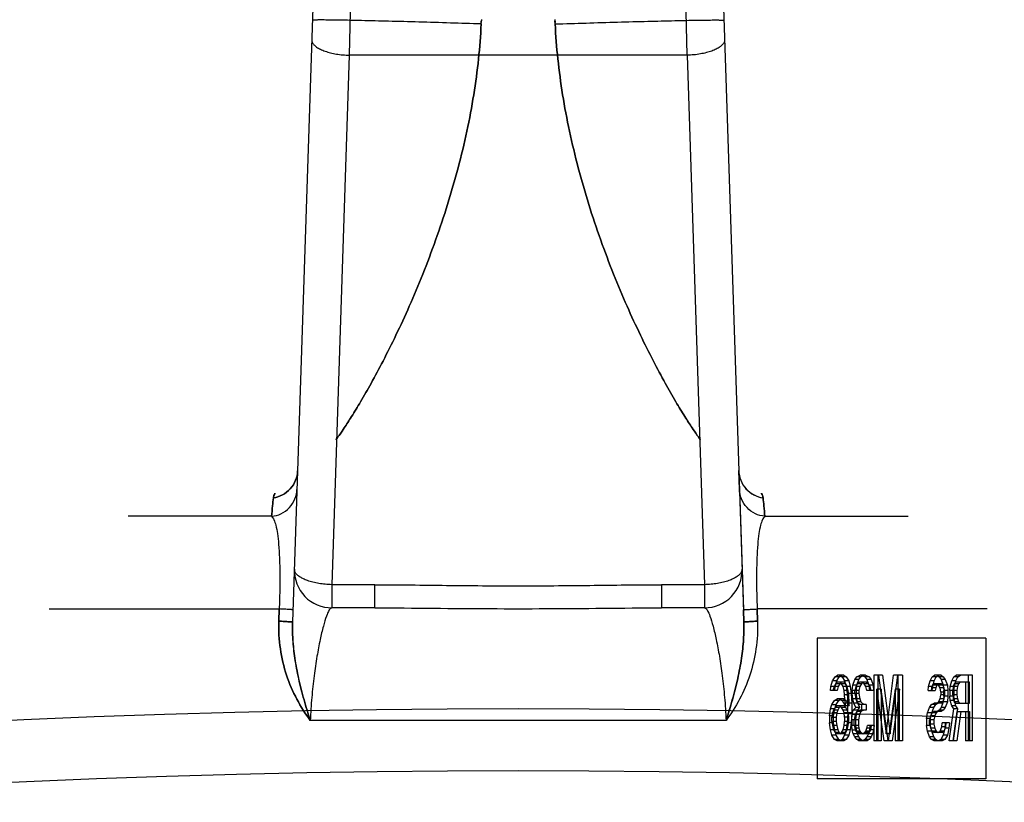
# Model space of a CAD drawing. Header units: millimetres. Extents: x 0 to 297, y 0 to 210.
# Tile 30 of 35: x 262.83 to 264.41, y 174.59 to 175.84. Entities that reach past the tile are written whole.
import ezdxf

# ---------------------------------------------------------------- set-up
doc = ezdxf.new("R2010")
doc.units = ezdxf.units.MM
doc.header["$LTSCALE"] = 16.335
doc.layers.get('0').update_dxf_attribs({"linetype": 'CONTINUOUS'})
doc.layers.add('001-M31079-X02', color=7, linetype='CONTINUOUS')

msp = doc.modelspace()

# ---------------------------------------------------------------- linework, layer by layer
at = {"color": 7, "linetype": 'Continuous'}
msp.add_circle((263.6302, 157.2002), 17.5425, dxfattribs=at)
at = {"color": 9, "linetype": 'Continuous'}
msp.add_circle((263.6302, 157.2002), 17.4432, dxfattribs=at)
at = {"layer": '001-M31079-X02', "color": 7, "linetype": 'Continuous'}
for p, q in [((263.9176, 177.1062), (263.991, 174.8809)), ((263.984, 175.0932), (263.983, 175.1228)), ((263.984, 175.0932), (263.9903, 174.9006)), ((263.9903, 174.9006), (263.991, 174.8809)), ((263.991, 174.8809), (263.9903, 174.9006)), ((263.9903, 174.9006), (263.991, 174.8809))]:
    msp.add_line(p, q, dxfattribs=at)
at = {"layer": '001-M31079-X02', "color": 9, "linetype": 'Continuous'}
for p, q in [((263.3427, 177.0993), (263.2695, 174.8809)), ((263.3625, 175.9026), (263.3602, 175.7878)), ((263.9003, 175.7878), (263.898, 175.9026)), ((263.3602, 175.7878), (263.3323, 174.9408)), ((263.9003, 175.7878), (263.3602, 175.7878)), ((263.9003, 175.7878), (263.9282, 174.9408)), ((263.2776, 175.1228), (263.2775, 175.1228)), ((263.2784, 175.1226), (263.2782, 175.1226)), ((263.9829, 175.1227), (263.983, 175.1228)), ((263.236, 175.0502), (263.0068, 175.0502)), ((264.0245, 175.0502), (264.2537, 175.0502)), ((263.3323, 174.9408), (263.3323, 174.9038)), ((263.401, 174.9408), (263.3323, 174.9408)), ((263.401, 174.9038), (263.401, 174.9408)), ((263.8595, 174.9408), (263.8595, 174.9038)), ((263.9282, 174.9408), (263.8595, 174.9408)), ((263.9282, 174.9408), (263.9282, 174.9038)), ((262.8802, 174.902), (263.2481, 174.902)), ((263.401, 174.9038), (263.3323, 174.9038)), ((263.9282, 174.9038), (263.8595, 174.9038)), ((264.3802, 174.902), (264.0124, 174.902)), ((263.9627, 174.7238), (263.2977, 174.7238))]:
    msp.add_line(p, q, dxfattribs=at)
at = {"layer": '001-M31079-X02', "color": 6, "linetype": 'Continuous'}
for p, q in [((263.5711, 175.8378), (263.5713, 175.8427)), ((263.5715, 175.8452), (263.5712, 175.8402)), ((263.689, 175.8452), (263.6893, 175.8402)), ((263.6894, 175.8378), (263.6891, 175.8427)), ((263.2475, 174.8824), (263.2481, 174.902)), ((263.2481, 174.902), (263.2475, 174.8824)), ((264.013, 174.8824), (264.0124, 174.902)), ((264.0124, 174.902), (264.013, 174.8824)), ((264.1082, 174.8552), (264.1082, 174.6302)), ((264.3778, 174.8552), (264.1082, 174.8552)), ((264.3778, 174.8552), (264.3778, 174.6302)), ((264.1328, 174.787), (264.1369, 174.7937)), ((264.1369, 174.7937), (264.1409, 174.7959)), ((264.1435, 174.7937), (264.1369, 174.7937)), ((264.1395, 174.787), (264.1435, 174.7937)), ((264.1508, 174.7959), (264.1409, 174.7959)), ((264.1435, 174.7937), (264.1476, 174.7959)), ((264.1441, 174.7959), (264.1482, 174.7937)), ((264.1482, 174.7937), (264.1522, 174.787)), ((264.1548, 174.7937), (264.1482, 174.7937)), ((264.1508, 174.7959), (264.1548, 174.7937)), ((264.1548, 174.7937), (264.1589, 174.787)), ((264.1684, 174.7892), (264.1716, 174.7937)), ((264.1716, 174.7937), (264.1773, 174.7959)), ((264.1783, 174.7937), (264.1716, 174.7937)), ((264.175, 174.7892), (264.1783, 174.7937)), ((264.1855, 174.7959), (264.1773, 174.7959)), ((264.1783, 174.7937), (264.1839, 174.7959)), ((264.1789, 174.7959), (264.1846, 174.7937)), ((264.1846, 174.7937), (264.1878, 174.7892)), ((264.1912, 174.7937), (264.1846, 174.7937)), ((264.1855, 174.7959), (264.1912, 174.7937)), ((264.1912, 174.7937), (264.1944, 174.7892)), ((264.1991, 174.7959), (264.1991, 174.6909)), ((264.213, 174.7959), (264.1991, 174.7959)), ((264.2057, 174.6909), (264.2057, 174.7959)), ((264.2064, 174.7959), (264.2185, 174.7021)), ((264.213, 174.7959), (264.2251, 174.7021)), ((264.2185, 174.7021), (264.2306, 174.7959)), ((264.2251, 174.7021), (264.2373, 174.7959)), ((264.2445, 174.7959), (264.2306, 174.7959)), ((264.2379, 174.6909), (264.2379, 174.7959)), ((264.2445, 174.7959), (264.2445, 174.6909)), ((264.2888, 174.787), (264.292, 174.7937)), ((264.292, 174.7937), (264.2961, 174.7959)), ((264.2987, 174.7937), (264.292, 174.7937)), ((264.2954, 174.787), (264.2987, 174.7937)), ((264.3068, 174.7959), (264.2961, 174.7959)), ((264.2987, 174.7937), (264.3027, 174.7959)), ((264.3001, 174.7959), (264.3033, 174.7937)), ((264.3033, 174.7937), (264.3066, 174.7892)), ((264.31, 174.7937), (264.3033, 174.7937)), ((264.3068, 174.7959), (264.31, 174.7937)), ((264.31, 174.7937), (264.3132, 174.7892)), ((264.3235, 174.787), (264.3268, 174.7937)), ((264.3268, 174.7937), (264.3308, 174.7959)), ((264.3334, 174.7937), (264.3268, 174.7937)), ((264.3302, 174.787), (264.3334, 174.7937)), ((264.3569, 174.7959), (264.3308, 174.7959)), ((264.3334, 174.7937), (264.3375, 174.7959)), ((264.3502, 174.6909), (264.3502, 174.7959)), ((264.3569, 174.6909), (264.3569, 174.7959)), ((264.1296, 174.7714), (264.1304, 174.7781)), ((264.1304, 174.7781), (264.1328, 174.787)), ((264.1419, 174.7781), (264.1304, 174.7781)), ((264.1395, 174.787), (264.1328, 174.787)), ((264.1353, 174.7781), (264.1336, 174.7714)), ((264.1377, 174.7825), (264.1353, 174.7781)), ((264.1363, 174.7714), (264.1371, 174.7781)), ((264.1371, 174.7781), (264.1395, 174.787)), ((264.1401, 174.7848), (264.1377, 174.7825)), ((264.1443, 174.7825), (264.1377, 174.7825)), ((264.1516, 174.7848), (264.1401, 174.7848)), ((264.1419, 174.7781), (264.1403, 174.7714)), ((264.1443, 174.7825), (264.1419, 174.7781)), ((264.1468, 174.7848), (264.1443, 174.7825)), ((264.1474, 174.7825), (264.145, 174.7848)), ((264.1498, 174.7781), (264.1474, 174.7825)), ((264.154, 174.7825), (264.1474, 174.7825)), ((264.1514, 174.7714), (264.1498, 174.7781)), ((264.1613, 174.7781), (264.1498, 174.7781)), ((264.154, 174.7825), (264.1516, 174.7848)), ((264.1522, 174.787), (264.1547, 174.7781)), ((264.1589, 174.787), (264.1522, 174.787)), ((264.1565, 174.7781), (264.154, 174.7825)), ((264.1547, 174.7781), (264.1563, 174.7669)), ((264.1581, 174.7714), (264.1565, 174.7781)), ((264.1589, 174.787), (264.1613, 174.7781)), ((264.1613, 174.7781), (264.1629, 174.7669)), ((264.1643, 174.7714), (264.1652, 174.7803)), ((264.1652, 174.7803), (264.1684, 174.7892)), ((264.1718, 174.7803), (264.1652, 174.7803)), ((264.175, 174.7892), (264.1684, 174.7892)), ((264.17, 174.7781), (264.1684, 174.7714)), ((264.1724, 174.7825), (264.17, 174.7781)), ((264.1767, 174.7781), (264.17, 174.7781)), ((264.171, 174.7714), (264.1718, 174.7803)), ((264.1718, 174.7803), (264.175, 174.7892)), ((264.1765, 174.7848), (264.1724, 174.7825)), ((264.1791, 174.7825), (264.1724, 174.7825)), ((264.1767, 174.7781), (264.175, 174.7714)), ((264.1864, 174.7848), (264.1765, 174.7848)), ((264.1791, 174.7825), (264.1767, 174.7781)), ((264.1831, 174.7848), (264.1791, 174.7825)), ((264.1837, 174.7825), (264.1797, 174.7848)), ((264.1862, 174.7781), (264.1837, 174.7825)), ((264.1904, 174.7825), (264.1837, 174.7825)), ((264.1878, 174.7714), (264.1862, 174.7781)), ((264.1928, 174.7781), (264.1862, 174.7781)), ((264.1904, 174.7825), (264.1864, 174.7848)), ((264.1878, 174.7892), (264.191, 174.7803)), ((264.1944, 174.7892), (264.1878, 174.7892)), ((264.1928, 174.7781), (264.1904, 174.7825)), ((264.191, 174.7803), (264.1918, 174.7714)), ((264.1977, 174.7803), (264.191, 174.7803)), ((264.1944, 174.7714), (264.1928, 174.7781)), ((264.1944, 174.7892), (264.1977, 174.7803)), ((264.1977, 174.7803), (264.1985, 174.7714)), ((264.2856, 174.7714), (264.2864, 174.7781)), ((264.2864, 174.7781), (264.2888, 174.787)), ((264.293, 174.7781), (264.2864, 174.7781)), ((264.2954, 174.787), (264.2888, 174.787)), ((264.2912, 174.7758), (264.2904, 174.7714)), ((264.2928, 174.7803), (264.2912, 174.7758)), ((264.2979, 174.7758), (264.2912, 174.7758)), ((264.2922, 174.7714), (264.293, 174.7781)), ((264.2953, 174.7825), (264.2928, 174.7803)), ((264.2995, 174.7803), (264.2928, 174.7803)), ((264.293, 174.7781), (264.2954, 174.787)), ((264.3068, 174.7825), (264.2953, 174.7825)), ((264.2979, 174.7758), (264.2971, 174.7714)), ((264.2995, 174.7803), (264.2979, 174.7758)), ((264.3019, 174.7825), (264.2995, 174.7803)), ((264.3025, 174.7803), (264.3001, 174.7825)), ((264.305, 174.7758), (264.3025, 174.7803)), ((264.3092, 174.7803), (264.3025, 174.7803)), ((264.3058, 174.7691), (264.305, 174.7758)), ((264.3116, 174.7758), (264.305, 174.7758)), ((264.3066, 174.7892), (264.3098, 174.7803)), ((264.3132, 174.7892), (264.3066, 174.7892)), ((264.3092, 174.7803), (264.3068, 174.7825)), ((264.3116, 174.7758), (264.3092, 174.7803)), ((264.3098, 174.7803), (264.3106, 174.7714)), ((264.3165, 174.7803), (264.3098, 174.7803)), ((264.3124, 174.7691), (264.3116, 174.7758)), ((264.3132, 174.7892), (264.3165, 174.7803)), ((264.3165, 174.7803), (264.3173, 174.7714)), ((264.3203, 174.7714), (264.3211, 174.7781)), ((264.3211, 174.7781), (264.3235, 174.787)), ((264.3326, 174.7781), (264.3211, 174.7781)), ((264.3302, 174.787), (264.3235, 174.787)), ((264.326, 174.7781), (264.3252, 174.7714)), ((264.3276, 174.7825), (264.326, 174.7781)), ((264.327, 174.7714), (264.3278, 174.7781)), ((264.33, 174.7848), (264.3276, 174.7825)), ((264.3342, 174.7825), (264.3276, 174.7825)), ((264.3278, 174.7781), (264.3302, 174.787)), ((264.352, 174.7848), (264.33, 174.7848)), ((264.3326, 174.7781), (264.3318, 174.7714)), ((264.3342, 174.7825), (264.3326, 174.7781)), ((264.3367, 174.7848), (264.3342, 174.7825)), ((264.3454, 174.7848), (264.3454, 174.7513)), ((264.352, 174.7513), (264.352, 174.7848)), ((264.1403, 174.7714), (264.1296, 174.7714)), ((264.1522, 174.7647), (264.1514, 174.7714)), ((264.1581, 174.7714), (264.1514, 174.7714)), ((264.153, 174.7513), (264.1522, 174.7647)), ((264.1589, 174.7647), (264.1522, 174.7647)), ((264.1563, 174.7669), (264.1571, 174.7513)), ((264.1629, 174.7669), (264.1563, 174.7669)), ((264.1589, 174.7647), (264.1581, 174.7714)), ((264.1597, 174.7513), (264.1589, 174.7647)), ((264.1629, 174.7669), (264.1637, 174.7513)), ((264.1643, 174.7714), (264.1643, 174.7669)), ((264.175, 174.7714), (264.1643, 174.7714)), ((264.1652, 174.758), (264.1643, 174.7669)), ((264.175, 174.7669), (264.1643, 174.7669)), ((264.1684, 174.7669), (264.1684, 174.7714)), ((264.1684, 174.7669), (264.17, 174.758)), ((264.171, 174.7669), (264.171, 174.7714)), ((264.1718, 174.758), (264.171, 174.7669)), ((264.175, 174.7714), (264.175, 174.7669)), ((264.175, 174.7669), (264.1767, 174.758)), ((264.1985, 174.7714), (264.1878, 174.7714)), ((264.2039, 174.6909), (264.2039, 174.7736)), ((264.2153, 174.6909), (264.2039, 174.7736)), ((264.2106, 174.7736), (264.2039, 174.7736)), ((264.2106, 174.7736), (264.2106, 174.6909)), ((264.2219, 174.6909), (264.2106, 174.7736)), ((264.233, 174.7736), (264.2217, 174.6909)), ((264.2397, 174.7736), (264.2284, 174.6909)), ((264.233, 174.7736), (264.233, 174.6909)), ((264.2397, 174.7736), (264.233, 174.7736)), ((264.2397, 174.6909), (264.2397, 174.7736)), ((264.2856, 174.7714), (264.2971, 174.7714)), ((264.305, 174.758), (264.3058, 174.7647)), ((264.3058, 174.7691), (264.3058, 174.7647)), ((264.3124, 174.7691), (264.3058, 174.7691)), ((264.3124, 174.7647), (264.3058, 174.7647)), ((264.3106, 174.7624), (264.3098, 174.7535)), ((264.3106, 174.7624), (264.3106, 174.7714)), ((264.3173, 174.7714), (264.3106, 174.7714)), ((264.3173, 174.7624), (264.3106, 174.7624)), ((264.3116, 174.758), (264.3124, 174.7647)), ((264.3124, 174.7647), (264.3124, 174.7691)), ((264.3173, 174.7624), (264.3165, 174.7535)), ((264.3173, 174.7714), (264.3173, 174.7624)), ((264.3203, 174.7714), (264.3203, 174.7624)), ((264.3318, 174.7714), (264.3203, 174.7714)), ((264.3211, 174.7557), (264.3203, 174.7624)), ((264.327, 174.7624), (264.3203, 174.7624)), ((264.3252, 174.7647), (264.3252, 174.7714)), ((264.3252, 174.7647), (264.326, 174.758)), ((264.3318, 174.7647), (264.3252, 174.7647)), ((264.327, 174.7714), (264.327, 174.7624)), ((264.3278, 174.7557), (264.327, 174.7624)), ((264.3318, 174.7714), (264.3318, 174.7647)), ((264.3318, 174.7647), (264.3326, 174.758)), ((264.1296, 174.7423), (264.132, 174.749)), ((264.132, 174.749), (264.1361, 174.7557)), ((264.132, 174.749), (264.1387, 174.749)), ((264.1369, 174.7446), (264.1345, 174.7401)), ((264.1361, 174.7557), (264.1401, 174.758)), ((264.1427, 174.7557), (264.1361, 174.7557)), ((264.1363, 174.7423), (264.1387, 174.749)), ((264.1393, 174.7468), (264.1369, 174.7446)), ((264.1435, 174.7446), (264.1369, 174.7446)), ((264.1387, 174.749), (264.1427, 174.7557)), ((264.1516, 174.7468), (264.1393, 174.7468)), ((264.1508, 174.758), (264.1401, 174.758)), ((264.1435, 174.7446), (264.1411, 174.7401)), ((264.1427, 174.7557), (264.1468, 174.758)), ((264.146, 174.7468), (264.1435, 174.7446)), ((264.1441, 174.758), (264.1482, 174.7557)), ((264.1474, 174.7446), (264.145, 174.7468)), ((264.1498, 174.7401), (264.1474, 174.7446)), ((264.154, 174.7446), (264.1474, 174.7446)), ((264.1482, 174.7557), (264.153, 174.7468)), ((264.1548, 174.7557), (264.1482, 174.7557)), ((264.1508, 174.758), (264.1548, 174.7557)), ((264.154, 174.7446), (264.1516, 174.7468)), ((264.153, 174.7513), (264.153, 174.7468)), ((264.1637, 174.7513), (264.153, 174.7513)), ((264.1597, 174.7468), (264.153, 174.7468)), ((264.1565, 174.7401), (264.154, 174.7446)), ((264.1548, 174.7557), (264.1597, 174.7468)), ((264.1571, 174.7356), (264.1571, 174.7513)), ((264.1597, 174.7468), (264.1597, 174.7513)), ((264.1637, 174.7513), (264.1637, 174.7356)), ((264.1668, 174.7513), (264.1652, 174.758)), ((264.1767, 174.758), (264.1652, 174.758)), ((264.166, 174.7401), (264.17, 174.7446)), ((264.17, 174.7446), (264.1668, 174.7513)), ((264.1734, 174.7513), (264.1668, 174.7513)), ((264.17, 174.758), (264.1716, 174.7535)), ((264.1767, 174.7446), (264.17, 174.7446)), ((264.1716, 174.7535), (264.1765, 174.749)), ((264.1783, 174.7535), (264.1716, 174.7535)), ((264.1734, 174.7513), (264.1718, 174.758)), ((264.1726, 174.7401), (264.1767, 174.7446)), ((264.1767, 174.7446), (264.1734, 174.7513)), ((264.1864, 174.749), (264.1765, 174.749)), ((264.1767, 174.758), (264.1783, 174.7535)), ((264.1783, 174.7535), (264.1831, 174.749)), ((264.1797, 174.7401), (264.1797, 174.749)), ((264.1864, 174.749), (264.1864, 174.7401)), ((264.2848, 174.7356), (264.288, 174.7446)), ((264.288, 174.7446), (264.2912, 174.749)), ((264.2946, 174.7446), (264.288, 174.7446)), ((264.2912, 174.749), (264.2953, 174.7513)), ((264.2979, 174.749), (264.2912, 174.749)), ((264.2914, 174.7356), (264.2946, 174.7446)), ((264.2946, 174.7446), (264.2979, 174.749)), ((264.3068, 174.7513), (264.2953, 174.7513)), ((264.2979, 174.749), (264.3019, 174.7513)), ((264.3001, 174.7513), (264.3025, 174.7535)), ((264.3025, 174.7535), (264.305, 174.758)), ((264.3092, 174.7535), (264.3025, 174.7535)), ((264.3066, 174.7446), (264.3033, 174.7401)), ((264.3116, 174.758), (264.305, 174.758)), ((264.3098, 174.7535), (264.3066, 174.7446)), ((264.3132, 174.7446), (264.3066, 174.7446)), ((264.3068, 174.7513), (264.3092, 174.7535)), ((264.3092, 174.7535), (264.3116, 174.758)), ((264.3165, 174.7535), (264.3098, 174.7535)), ((264.3132, 174.7446), (264.31, 174.7401)), ((264.3165, 174.7535), (264.3132, 174.7446)), ((264.3235, 174.7468), (264.3211, 174.7557)), ((264.3278, 174.7557), (264.3211, 174.7557)), ((264.3268, 174.7423), (264.3235, 174.7468)), ((264.3302, 174.7468), (264.3235, 174.7468)), ((264.326, 174.758), (264.3276, 174.7535)), ((264.3326, 174.758), (264.326, 174.758)), ((264.3276, 174.7535), (264.33, 174.7513)), ((264.3342, 174.7535), (264.3276, 174.7535)), ((264.3302, 174.7468), (264.3278, 174.7557)), ((264.33, 174.7513), (264.352, 174.7513)), ((264.3334, 174.7423), (264.3302, 174.7468)), ((264.3326, 174.758), (264.3342, 174.7535)), ((264.3342, 174.7535), (264.3367, 174.7513)), ((264.128, 174.7312), (264.1296, 174.7423)), ((264.128, 174.7312), (264.128, 174.72)), ((264.1346, 174.7312), (264.128, 174.7312)), ((264.1363, 174.7423), (264.1296, 174.7423)), ((264.1328, 174.7356), (264.132, 174.7289)), ((264.132, 174.7222), (264.132, 174.7289)), ((264.132, 174.7289), (264.1387, 174.7289)), ((264.1345, 174.7401), (264.1328, 174.7356)), ((264.1395, 174.7356), (264.1328, 174.7356)), ((264.1411, 174.7401), (264.1345, 174.7401)), ((264.1346, 174.7312), (264.1363, 174.7423)), ((264.1346, 174.72), (264.1346, 174.7312)), ((264.1395, 174.7356), (264.1387, 174.7289)), ((264.1387, 174.7289), (264.1387, 174.7222)), ((264.1411, 174.7401), (264.1395, 174.7356)), ((264.1514, 174.7356), (264.1498, 174.7401)), ((264.1565, 174.7401), (264.1498, 174.7401)), ((264.1522, 174.7289), (264.1514, 174.7356)), ((264.1637, 174.7356), (264.1514, 174.7356)), ((264.1522, 174.7289), (264.1522, 174.7222)), ((264.1589, 174.7289), (264.1522, 174.7289)), ((264.1571, 174.7356), (264.1563, 174.72)), ((264.1581, 174.7356), (264.1565, 174.7401)), ((264.1589, 174.7289), (264.1581, 174.7356)), ((264.1589, 174.7222), (264.1589, 174.7289)), ((264.1637, 174.7356), (264.1629, 174.72)), ((264.1635, 174.7245), (264.1643, 174.7334)), ((264.1643, 174.7334), (264.166, 174.7401)), ((264.1759, 174.7334), (264.1643, 174.7334)), ((264.1726, 174.7401), (264.166, 174.7401)), ((264.1692, 174.7334), (264.1676, 174.7245)), ((264.1716, 174.7379), (264.1692, 174.7334)), ((264.1702, 174.7245), (264.171, 174.7334)), ((264.171, 174.7334), (264.1726, 174.7401)), ((264.1765, 174.7401), (264.1716, 174.7379)), ((264.1783, 174.7379), (264.1716, 174.7379)), ((264.1759, 174.7334), (264.1742, 174.7245)), ((264.1783, 174.7379), (264.1759, 174.7334)), ((264.1864, 174.7401), (264.1765, 174.7401)), ((264.1831, 174.7401), (264.1783, 174.7379)), ((264.2831, 174.7267), (264.2848, 174.7356)), ((264.2914, 174.7356), (264.2848, 174.7356)), ((264.2896, 174.7312), (264.288, 174.7245)), ((264.292, 174.7356), (264.2896, 174.7312)), ((264.2963, 174.7312), (264.2896, 174.7312)), ((264.2898, 174.7267), (264.2914, 174.7356)), ((264.2953, 174.7379), (264.292, 174.7356)), ((264.2987, 174.7356), (264.292, 174.7356)), ((264.2963, 174.7312), (264.2946, 174.7245)), ((264.3068, 174.7379), (264.2953, 174.7379)), ((264.2987, 174.7356), (264.2963, 174.7312)), ((264.3019, 174.7379), (264.2987, 174.7356)), ((264.3033, 174.7401), (264.3001, 174.7379)), ((264.31, 174.7401), (264.3033, 174.7401)), ((264.31, 174.7401), (264.3068, 174.7379)), ((264.3195, 174.6909), (264.3268, 174.7423)), ((264.3316, 174.7379), (264.3252, 174.6909)), ((264.3261, 174.6909), (264.3334, 174.7423)), ((264.3334, 174.7423), (264.3268, 174.7423)), ((264.3316, 174.7379), (264.352, 174.7379)), ((264.3383, 174.7379), (264.3318, 174.6909)), ((264.3454, 174.7379), (264.3454, 174.6909)), ((264.352, 174.7379), (264.352, 174.6909)), ((264.1296, 174.7088), (264.128, 174.72)), ((264.1346, 174.72), (264.128, 174.72)), ((264.132, 174.7222), (264.1328, 174.7155)), ((264.1387, 174.7222), (264.132, 174.7222)), ((264.1328, 174.7155), (264.1345, 174.7088)), ((264.1395, 174.7155), (264.1328, 174.7155)), ((264.1363, 174.7088), (264.1346, 174.72)), ((264.1387, 174.7222), (264.1395, 174.7155)), ((264.1395, 174.7155), (264.1411, 174.7088)), ((264.1498, 174.7088), (264.1514, 174.7155)), ((264.1514, 174.7155), (264.1522, 174.7222)), ((264.1581, 174.7155), (264.1514, 174.7155)), ((264.1589, 174.7222), (264.1522, 174.7222)), ((264.1563, 174.72), (264.1547, 174.7088)), ((264.1629, 174.72), (264.1563, 174.72)), ((264.1565, 174.7088), (264.1581, 174.7155)), ((264.1581, 174.7155), (264.1589, 174.7222)), ((264.1629, 174.72), (264.1613, 174.7088)), ((264.1635, 174.7245), (264.1635, 174.7155)), ((264.1742, 174.7245), (264.1635, 174.7245)), ((264.1643, 174.7088), (264.1635, 174.7155)), ((264.1742, 174.7155), (264.1635, 174.7155)), ((264.1676, 174.7155), (264.1676, 174.7245)), ((264.1676, 174.7155), (264.1684, 174.7111)), ((264.1702, 174.7155), (264.1702, 174.7245)), ((264.171, 174.7088), (264.1702, 174.7155)), ((264.1742, 174.7245), (264.1742, 174.7155)), ((264.1742, 174.7155), (264.175, 174.7111)), ((264.1878, 174.7111), (264.1886, 174.7155)), ((264.1993, 174.7155), (264.1886, 174.7155)), ((264.1926, 174.7155), (264.1918, 174.7088)), ((264.1944, 174.7111), (264.1952, 174.7155)), ((264.1993, 174.7155), (264.1985, 174.7088)), ((264.2831, 174.7267), (264.2831, 174.7155)), ((264.2898, 174.7267), (264.2831, 174.7267)), ((264.2848, 174.7066), (264.2831, 174.7155)), ((264.2898, 174.7155), (264.2831, 174.7155)), ((264.288, 174.7178), (264.288, 174.7245)), ((264.2946, 174.7245), (264.288, 174.7245)), ((264.288, 174.7178), (264.2896, 174.7111)), ((264.2946, 174.7178), (264.288, 174.7178)), ((264.2898, 174.7155), (264.2898, 174.7267)), ((264.2914, 174.7066), (264.2898, 174.7155)), ((264.2946, 174.7245), (264.2946, 174.7178)), ((264.2946, 174.7178), (264.2963, 174.7111)), ((264.305, 174.7066), (264.3074, 174.7133)), ((264.3074, 174.7133), (264.3082, 174.72)), ((264.314, 174.7133), (264.3074, 174.7133)), ((264.3197, 174.72), (264.3082, 174.72)), ((264.3116, 174.7066), (264.314, 174.7133)), ((264.313, 174.72), (264.3122, 174.7111)), ((264.314, 174.7133), (264.3148, 174.72)), ((264.3197, 174.72), (264.3189, 174.7111)), ((264.132, 174.6999), (264.1296, 174.7088)), ((264.1411, 174.7088), (264.1296, 174.7088)), ((264.1361, 174.6932), (264.132, 174.6999)), ((264.1387, 174.6999), (264.132, 174.6999)), ((264.1345, 174.7088), (264.1369, 174.7043)), ((264.1387, 174.6999), (264.1363, 174.7088)), ((264.1369, 174.7043), (264.1393, 174.7021)), ((264.1435, 174.7043), (264.1369, 174.7043)), ((264.1427, 174.6932), (264.1387, 174.6999)), ((264.1516, 174.7021), (264.1393, 174.7021)), ((264.1411, 174.7088), (264.1435, 174.7043)), ((264.1435, 174.7043), (264.146, 174.7021)), ((264.145, 174.7021), (264.1474, 174.7043)), ((264.1474, 174.7043), (264.1498, 174.7088)), ((264.154, 174.7043), (264.1474, 174.7043)), ((264.1522, 174.6999), (264.1482, 174.6932)), ((264.1613, 174.7088), (264.1498, 174.7088)), ((264.1516, 174.7021), (264.154, 174.7043)), ((264.1547, 174.7088), (264.1522, 174.6999)), ((264.1589, 174.6999), (264.1522, 174.6999)), ((264.154, 174.7043), (264.1565, 174.7088)), ((264.1589, 174.6999), (264.1548, 174.6932)), ((264.1613, 174.7088), (264.1589, 174.6999)), ((264.166, 174.7021), (264.1643, 174.7088)), ((264.1643, 174.7088), (264.171, 174.7088)), ((264.1684, 174.6976), (264.166, 174.7021)), ((264.1726, 174.7021), (264.166, 174.7021)), ((264.1684, 174.7111), (264.17, 174.7066)), ((264.175, 174.7111), (264.1684, 174.7111)), ((264.1716, 174.6932), (264.1684, 174.6976)), ((264.175, 174.6976), (264.1684, 174.6976)), ((264.17, 174.7066), (264.1716, 174.7043)), ((264.1767, 174.7066), (264.17, 174.7066)), ((264.1726, 174.7021), (264.171, 174.7088)), ((264.1716, 174.7043), (264.1757, 174.7021)), ((264.1783, 174.7043), (264.1716, 174.7043)), ((264.175, 174.6976), (264.1726, 174.7021)), ((264.175, 174.7111), (264.1767, 174.7066)), ((264.1783, 174.6932), (264.175, 174.6976)), ((264.1872, 174.7021), (264.1757, 174.7021)), ((264.1767, 174.7066), (264.1783, 174.7043)), ((264.1783, 174.7043), (264.1823, 174.7021)), ((264.1805, 174.7021), (264.1846, 174.7043)), ((264.1846, 174.7043), (264.1862, 174.7066)), ((264.1912, 174.7043), (264.1846, 174.7043)), ((264.1878, 174.6976), (264.1846, 174.6932)), ((264.1862, 174.7066), (264.1878, 174.7111)), ((264.1928, 174.7066), (264.1862, 174.7066)), ((264.1872, 174.7021), (264.1912, 174.7043)), ((264.1944, 174.7111), (264.1878, 174.7111)), ((264.1902, 174.7021), (264.1878, 174.6976)), ((264.1944, 174.6976), (264.1878, 174.6976)), ((264.1918, 174.7088), (264.1902, 174.7021)), ((264.1969, 174.7021), (264.1902, 174.7021)), ((264.1912, 174.7043), (264.1928, 174.7066)), ((264.1944, 174.6976), (264.1912, 174.6932)), ((264.1985, 174.7088), (264.1918, 174.7088)), ((264.1928, 174.7066), (264.1944, 174.7111)), ((264.1969, 174.7021), (264.1944, 174.6976)), ((264.1985, 174.7088), (264.1969, 174.7021)), ((264.2251, 174.7021), (264.2185, 174.7021)), ((264.288, 174.6976), (264.2848, 174.7066)), ((264.2914, 174.7066), (264.2848, 174.7066)), ((264.2912, 174.6932), (264.288, 174.6976)), ((264.2946, 174.6976), (264.288, 174.6976)), ((264.2896, 174.7111), (264.292, 174.7066)), ((264.2963, 174.7111), (264.2896, 174.7111)), ((264.2946, 174.6976), (264.2914, 174.7066)), ((264.292, 174.7066), (264.2953, 174.7043)), ((264.2987, 174.7066), (264.292, 174.7066)), ((264.2979, 174.6932), (264.2946, 174.6976)), ((264.3084, 174.7043), (264.2953, 174.7043)), ((264.2963, 174.7111), (264.2987, 174.7066)), ((264.2987, 174.7066), (264.3019, 174.7043)), ((264.3017, 174.7043), (264.305, 174.7066)), ((264.3116, 174.7066), (264.305, 174.7066)), ((264.3098, 174.6999), (264.3058, 174.6932)), ((264.3084, 174.7043), (264.3116, 174.7066)), ((264.3122, 174.7111), (264.3098, 174.6999)), ((264.3165, 174.6999), (264.3098, 174.6999)), ((264.3189, 174.7111), (264.3122, 174.7111)), ((264.3165, 174.6999), (264.3124, 174.6932)), ((264.3189, 174.7111), (264.3165, 174.6999)), ((264.1401, 174.6909), (264.1361, 174.6932)), ((264.1427, 174.6932), (264.1361, 174.6932)), ((264.1508, 174.6909), (264.1401, 174.6909)), ((264.1468, 174.6909), (264.1427, 174.6932)), ((264.1482, 174.6932), (264.1441, 174.6909)), ((264.1548, 174.6932), (264.1482, 174.6932)), ((264.1548, 174.6932), (264.1508, 174.6909)), ((264.1749, 174.6909), (264.1716, 174.6932)), ((264.1783, 174.6932), (264.1716, 174.6932)), ((264.188, 174.6909), (264.1749, 174.6909)), ((264.1815, 174.6909), (264.1783, 174.6932)), ((264.1846, 174.6932), (264.1813, 174.6909)), ((264.1912, 174.6932), (264.1846, 174.6932)), ((264.1912, 174.6932), (264.188, 174.6909)), ((264.2106, 174.6909), (264.1991, 174.6909)), ((264.2284, 174.6909), (264.2153, 174.6909)), ((264.2445, 174.6909), (264.233, 174.6909)), ((264.2953, 174.6909), (264.2912, 174.6932)), ((264.2979, 174.6932), (264.2912, 174.6932)), ((264.3084, 174.6909), (264.2953, 174.6909)), ((264.3019, 174.6909), (264.2979, 174.6932)), ((264.3058, 174.6932), (264.3017, 174.6909)), ((264.3124, 174.6932), (264.3058, 174.6932)), ((264.3124, 174.6932), (264.3084, 174.6909)), ((264.3318, 174.6909), (264.3195, 174.6909)), ((264.3569, 174.6909), (264.3454, 174.6909)), ((264.3778, 174.6302), (264.1082, 174.6302))]:
    msp.add_line(p, q, dxfattribs=at)
at = {"layer": '001-M31079-X02', "color": 9, "linetype": 'Continuous'}
for points in [[(263.2776, 175.1228), (263.2779, 175.1227), (263.2782, 175.1226)], [(263.9829, 175.1227), (263.9826, 175.1226), (263.9823, 175.1226), (263.9821, 175.1225)]]:
    msp.add_lwpolyline(points, dxfattribs=at)
for centre, start, end in [((263.3323, 174.9638), 178.1099, 270), ((263.9282, 174.9638), 270, 1.8901)]:
    msp.add_arc(centre, 0.06, start, end, dxfattribs=at)
for points, knots in [([(263.5711, 175.8378), (263.5547, 175.8383), (263.5214, 175.8394), (263.472, 175.8409), (263.4247, 175.8422), (263.388, 175.843), (263.362, 175.8436), (263.3458, 175.8439), (263.3321, 175.8441), (263.3209, 175.8442), (263.3125, 175.8442), (263.307, 175.8442), (263.304, 175.844), (263.3025, 175.844), (263.3018, 175.8439), (263.3013, 175.8438), (263.3013, 175.8437)], [0, 0, 0, 0, 0.182955, 0.36976, 0.549102, 0.708769, 0.777753, 0.838105, 0.889054, 0.930258, 0.961585, 0.983302, 0.99068, 0.995846, 0.998902, 1, 1, 1, 1]), ([(263.5711, 175.8378), (263.5702, 175.8191), (263.5673, 175.7813), (263.5596, 175.7241), (263.5486, 175.6659), (263.5345, 175.6073), (263.5177, 175.5492), (263.4988, 175.4926), (263.4783, 175.4384), (263.457, 175.3876), (263.4357, 175.3414), (263.4152, 175.3002), (263.3962, 175.2647), (263.3792, 175.235), (263.3652, 175.2118), (263.3528, 175.1927), (263.3464, 175.1831), (263.336, 175.1686), (263.3464, 175.1831), (263.3528, 175.1927), (263.3652, 175.2118), (263.3792, 175.235), (263.3962, 175.2647), (263.4152, 175.3002), (263.4357, 175.3414), (263.457, 175.3876), (263.4783, 175.4384), (263.4988, 175.4926), (263.5177, 175.5492), (263.5345, 175.6073), (263.5486, 175.6659), (263.5596, 175.7241), (263.5673, 175.7813), (263.5702, 175.8191), (263.5711, 175.8378)], [0, 0, 0, 0, 0.039301, 0.079801, 0.121473, 0.163907, 0.206514, 0.248688, 0.28962, 0.328467, 0.36444, 0.396862, 0.425222, 0.449191, 0.468617, 0.483486, 0.493894, 0.5, 0.506106, 0.516514, 0.531383, 0.550809, 0.574779, 0.603138, 0.635561, 0.671534, 0.71038, 0.751313, 0.793487, 0.836094, 0.878527, 0.9202, 0.960699, 1, 1, 1, 1]), ([(263.5711, 175.8378), (263.5702, 175.8191), (263.5673, 175.7813), (263.5596, 175.7241), (263.5486, 175.6659), (263.5345, 175.6073), (263.5177, 175.5492), (263.4988, 175.4926), (263.4783, 175.4384), (263.457, 175.3876), (263.4357, 175.3414), (263.4152, 175.3002), (263.3962, 175.2647), (263.3792, 175.235), (263.3652, 175.2118), (263.3528, 175.1927), (263.3464, 175.1831), (263.336, 175.1686), (263.3464, 175.1831), (263.3528, 175.1927), (263.3652, 175.2118), (263.3792, 175.235), (263.3962, 175.2647), (263.4152, 175.3002), (263.4357, 175.3414), (263.457, 175.3876), (263.4783, 175.4384), (263.4988, 175.4926), (263.5177, 175.5492), (263.5345, 175.6073), (263.5486, 175.6659), (263.5596, 175.7241), (263.5673, 175.7813), (263.5702, 175.8191), (263.5711, 175.8378)], [0, 0, 0, 0, 0.039301, 0.079801, 0.121473, 0.163907, 0.206514, 0.248688, 0.28962, 0.328467, 0.36444, 0.396862, 0.425222, 0.449191, 0.468617, 0.483486, 0.493894, 0.5, 0.506106, 0.516514, 0.531383, 0.550809, 0.574779, 0.603138, 0.635561, 0.671534, 0.71038, 0.751313, 0.793487, 0.836094, 0.878527, 0.9202, 0.960699, 1, 1, 1, 1]), ([(263.6894, 175.8378), (263.7058, 175.8383), (263.7391, 175.8394), (263.7885, 175.8409), (263.8358, 175.8422), (263.8725, 175.843), (263.8985, 175.8436), (263.9147, 175.8439), (263.9284, 175.8441), (263.9396, 175.8442), (263.948, 175.8442), (263.9535, 175.8442), (263.9565, 175.844), (263.958, 175.844), (263.9587, 175.8439), (263.9592, 175.8438), (263.9592, 175.8437)], [0, 0, 0, 0, 0.182955, 0.36976, 0.549102, 0.708769, 0.777753, 0.838105, 0.889054, 0.930258, 0.961585, 0.983302, 0.99068, 0.995846, 0.998902, 1, 1, 1, 1]), ([(263.6894, 175.8378), (263.6902, 175.8191), (263.6932, 175.7813), (263.7009, 175.7241), (263.7119, 175.6659), (263.726, 175.6073), (263.7427, 175.5492), (263.7617, 175.4926), (263.7822, 175.4384), (263.8035, 175.3877), (263.8248, 175.3414), (263.8453, 175.3002), (263.8643, 175.2648), (263.8813, 175.235), (263.8953, 175.2118), (263.9077, 175.1927), (263.9141, 175.1831), (263.9245, 175.1686), (263.9141, 175.1831), (263.9077, 175.1927), (263.8953, 175.2118), (263.8813, 175.235), (263.8643, 175.2648), (263.8453, 175.3002), (263.8248, 175.3414), (263.8035, 175.3877), (263.7822, 175.4384), (263.7617, 175.4926), (263.7427, 175.5492), (263.726, 175.6073), (263.7119, 175.6659), (263.7009, 175.7241), (263.6932, 175.7813), (263.6902, 175.8191), (263.6894, 175.8378)], [0, 0, 0, 0, 0.039312, 0.079811, 0.121482, 0.163914, 0.206516, 0.248687, 0.289616, 0.32846, 0.364432, 0.396853, 0.425213, 0.449184, 0.468611, 0.483481, 0.493892, 0.5, 0.506108, 0.516519, 0.531389, 0.550816, 0.574787, 0.603147, 0.635568, 0.67154, 0.710384, 0.751314, 0.793484, 0.836086, 0.878518, 0.920189, 0.960689, 1, 1, 1, 1]), ([(263.6894, 175.8378), (263.6902, 175.8191), (263.6932, 175.7813), (263.7009, 175.7241), (263.7119, 175.6659), (263.726, 175.6073), (263.7427, 175.5492), (263.7617, 175.4926), (263.7822, 175.4384), (263.8035, 175.3877), (263.8248, 175.3414), (263.8453, 175.3002), (263.8643, 175.2648), (263.8813, 175.235), (263.8953, 175.2118), (263.9077, 175.1927), (263.9141, 175.1831), (263.9245, 175.1686), (263.9141, 175.1831), (263.9077, 175.1927), (263.8953, 175.2118), (263.8813, 175.235), (263.8643, 175.2648), (263.8453, 175.3002), (263.8248, 175.3414), (263.8035, 175.3877), (263.7822, 175.4384), (263.7617, 175.4926), (263.7427, 175.5492), (263.726, 175.6073), (263.7119, 175.6659), (263.7009, 175.7241), (263.6932, 175.7813), (263.6902, 175.8191), (263.6894, 175.8378)], [0, 0, 0, 0, 0.039312, 0.079811, 0.121482, 0.163914, 0.206516, 0.248687, 0.289616, 0.32846, 0.364432, 0.396853, 0.425213, 0.449184, 0.468611, 0.483481, 0.493892, 0.5, 0.506108, 0.516519, 0.531389, 0.550816, 0.574787, 0.603147, 0.635568, 0.67154, 0.710384, 0.751314, 0.793484, 0.836086, 0.878518, 0.920189, 0.960689, 1, 1, 1, 1]), ([(263.3002, 175.8127), (263.3002, 175.8114), (263.3008, 175.8084), (263.3037, 175.8043), (263.3082, 175.8005), (263.3143, 175.7971), (263.3217, 175.7941), (263.3302, 175.7916), (263.3397, 175.7896), (263.3498, 175.7883), (263.3567, 175.7879), (263.3602, 175.7878)], [0, 0, 0, 0, 0.059646, 0.128613, 0.212316, 0.312477, 0.428507, 0.558425, 0.699352, 0.847821, 1, 1, 1, 1]), ([(263.9602, 175.8127), (263.9603, 175.8114), (263.9597, 175.8084), (263.9569, 175.8044), (263.9526, 175.8007), (263.9468, 175.7974), (263.9395, 175.7943), (263.931, 175.7918), (263.9214, 175.7897), (263.911, 175.7883), (263.9039, 175.7879), (263.9003, 175.7878)], [0, 0, 0, 0, 0.059231, 0.127322, 0.206944, 0.303792, 0.417242, 0.54737, 0.689771, 0.844037, 1, 1, 1, 1]), ([(263.2388, 175.0798), (263.2438, 175.0805), (263.2539, 175.0837), (263.2666, 175.0936), (263.2752, 175.1073), (263.2773, 175.1177), (263.2775, 175.1228)], [0, 0, 0, 0, 0.241058, 0.498399, 0.756595, 1, 1, 1, 1]), ([(263.2775, 175.1228), (263.2773, 175.1177), (263.2752, 175.1073), (263.2666, 175.0936), (263.2539, 175.0837), (263.2438, 175.0805), (263.2388, 175.0798)], [0, 0, 0, 0, 0.243405, 0.501601, 0.758942, 1, 1, 1, 1]), ([(263.983, 175.1228), (263.9832, 175.1178), (263.9853, 175.1073), (263.9938, 175.0936), (264.0065, 175.0838), (264.0167, 175.0805), (264.0217, 175.0798)], [0, 0, 0, 0, 0.241973, 0.499632, 0.757513, 1, 1, 1, 1]), ([(263.983, 175.1228), (263.9832, 175.1177), (263.9853, 175.1073), (263.9938, 175.0936), (264.0066, 175.0837), (264.0167, 175.0805), (264.0217, 175.0798)], [0, 0, 0, 0, 0.243405, 0.501601, 0.758942, 1, 1, 1, 1]), ([(263.236, 175.0502), (263.2411, 175.0507), (263.2517, 175.0536), (263.2651, 175.0634), (263.2741, 175.0773), (263.2763, 175.088), (263.2765, 175.0932)], [0, 0, 0, 0, 0.242564, 0.501153, 0.75904, 1, 1, 1, 1]), ([(264.0245, 175.0502), (264.0194, 175.0507), (264.0088, 175.0536), (263.9954, 175.0634), (263.9864, 175.0773), (263.9842, 175.088), (263.984, 175.0932)], [0, 0, 0, 0, 0.242564, 0.501153, 0.75904, 1, 1, 1, 1]), ([(263.236, 175.0502), (263.2364, 175.0558), (263.2372, 175.0657), (263.2383, 175.0755), (263.2388, 175.0798)], [0, 0, 0, 0, 0.562316, 1, 1, 1, 1]), ([(263.2388, 175.0798), (263.2383, 175.0755), (263.2372, 175.0657), (263.2364, 175.0558), (263.236, 175.0502)], [0, 0, 0, 0, 0.437684, 1, 1, 1, 1]), ([(263.2388, 175.0798), (263.239, 175.0817), (263.2394, 175.0835), (263.2419, 175.0884), (263.2394, 175.0835), (263.239, 175.0817), (263.2388, 175.0798)], [0, 0, 0, 0, 0.359355, 0.500002, 0.640643, 1, 1, 1, 1]), ([(263.2388, 175.0798), (263.239, 175.0817), (263.2394, 175.0835), (263.2419, 175.0884), (263.2394, 175.0835), (263.239, 175.0817), (263.2388, 175.0798)], [0, 0, 0, 0, 0.359355, 0.500002, 0.640643, 1, 1, 1, 1]), ([(264.0217, 175.0798), (264.0214, 175.0817), (264.0211, 175.0835), (264.0186, 175.0884), (264.0211, 175.0835), (264.0214, 175.0817), (264.0217, 175.0798)], [0, 0, 0, 0, 0.359354, 0.500001, 0.640643, 1, 1, 1, 1]), ([(264.0217, 175.0798), (264.0214, 175.0817), (264.0211, 175.0835), (264.0186, 175.0884), (264.0211, 175.0835), (264.0214, 175.0817), (264.0217, 175.0798)], [0, 0, 0, 0, 0.359354, 0.500001, 0.640643, 1, 1, 1, 1]), ([(264.0245, 175.0502), (264.0241, 175.0558), (264.0233, 175.0657), (264.0222, 175.0755), (264.0217, 175.0798)], [0, 0, 0, 0, 0.562316, 1, 1, 1, 1]), ([(264.0217, 175.0798), (264.0222, 175.0755), (264.0233, 175.0657), (264.0241, 175.0558), (264.0245, 175.0502)], [0, 0, 0, 0, 0.437684, 1, 1, 1, 1]), ([(263.236, 175.0502), (263.2375, 175.0488), (263.2403, 175.044), (263.2432, 175.0347), (263.2457, 175.0214), (263.2475, 175.0041), (263.2487, 174.9828), (263.2492, 174.958), (263.249, 174.9307), (263.2485, 174.9117), (263.2481, 174.902)], [0, 0, 0, 0, 0.042449, 0.106151, 0.195249, 0.311518, 0.454584, 0.621436, 0.806081, 1, 1, 1, 1]), ([(264.0245, 175.0502), (264.0229, 175.0488), (264.0202, 175.044), (264.0173, 175.0347), (264.0148, 175.0214), (264.013, 175.0041), (264.0118, 174.9828), (264.0113, 174.958), (264.0114, 174.9307), (264.012, 174.9117), (264.0124, 174.902)], [0, 0, 0, 0, 0.042449, 0.106151, 0.195248, 0.311518, 0.454583, 0.621435, 0.806081, 1, 1, 1, 1]), ([(263.3323, 174.9408), (263.3288, 174.9409), (263.3218, 174.9414), (263.3117, 174.9427), (263.3023, 174.9446), (263.2937, 174.9471), (263.2863, 174.9502), (263.2803, 174.9536), (263.2758, 174.9573), (263.2729, 174.9614), (263.2722, 174.9644), (263.2723, 174.9658)], [0, 0, 0, 0, 0.151936, 0.300703, 0.441918, 0.571689, 0.687582, 0.787775, 0.871447, 0.940409, 1, 1, 1, 1]), ([(263.9882, 174.9658), (263.9882, 174.9644), (263.9876, 174.9614), (263.9847, 174.9574), (263.9802, 174.9536), (263.9742, 174.9502), (263.9668, 174.9471), (263.9582, 174.9446), (263.9488, 174.9427), (263.9387, 174.9414), (263.9317, 174.9409), (263.9282, 174.9408)], [0, 0, 0, 0, 0.058947, 0.127965, 0.212009, 0.312144, 0.428091, 0.558181, 0.699255, 0.847856, 1, 1, 1, 1]), ([(263.401, 174.9408), (263.4393, 174.9408), (263.5157, 174.9397), (263.6302, 174.9387), (263.7448, 174.9397), (263.8212, 174.9408), (263.8595, 174.9408)], [0, 0, 0, 0, 0.250467, 0.5, 0.749533, 1, 1, 1, 1]), ([(263.2701, 174.9006), (263.2701, 174.9007), (263.2693, 174.9007), (263.2684, 174.9009), (263.2663, 174.901), (263.2637, 174.9012), (263.2604, 174.9014), (263.2552, 174.9017), (263.251, 174.9019), (263.2481, 174.902)], [0, 0, 0, 0, 0.018484, 0.072188, 0.161239, 0.282898, 0.43333, 0.607005, 1, 1, 1, 1]), ([(263.3323, 174.9038), (263.3305, 174.9038), (263.3267, 174.8986), (263.3229, 174.8891), (263.318, 174.8729), (263.3131, 174.8515), (263.3081, 174.8249), (263.3036, 174.7941), (263.2999, 174.7599), (263.2983, 174.736), (263.2977, 174.7238)], [0, 0, 0, 0, 0.028252, 0.086662, 0.176722, 0.296503, 0.443319, 0.613447, 0.801567, 1, 1, 1, 1]), ([(263.401, 174.9038), (263.4323, 174.9038), (263.4938, 174.9032), (263.5851, 174.9024), (263.6754, 174.9024), (263.7667, 174.9032), (263.8282, 174.9038), (263.8595, 174.9038)], [0, 0, 0, 0, 0.204623, 0.402589, 0.597404, 0.795364, 1, 1, 1, 1]), ([(263.9282, 174.9038), (263.93, 174.9038), (263.9338, 174.8986), (263.9376, 174.8891), (263.9425, 174.8729), (263.9474, 174.8515), (263.9524, 174.8249), (263.9569, 174.7941), (263.9605, 174.7599), (263.9622, 174.736), (263.9627, 174.7238)], [0, 0, 0, 0, 0.028252, 0.086662, 0.176722, 0.296503, 0.443319, 0.613447, 0.801567, 1, 1, 1, 1]), ([(263.9903, 174.9006), (263.9903, 174.9007), (263.9912, 174.9007), (263.9921, 174.9009), (263.9942, 174.901), (263.9968, 174.9012), (264.0001, 174.9014), (264.0053, 174.9017), (264.0095, 174.9019), (264.0124, 174.902)], [0, 0, 0, 0, 0.018484, 0.072188, 0.161239, 0.282898, 0.43333, 0.607005, 1, 1, 1, 1]), ([(263.2977, 174.7238), (263.2898, 174.7345), (263.2751, 174.7576), (263.2586, 174.7961), (263.2487, 174.8383), (263.247, 174.8676), (263.2475, 174.8824)], [0, 0, 0, 0, 0.236493, 0.482639, 0.738027, 1, 1, 1, 1]), ([(263.2475, 174.8824), (263.247, 174.8676), (263.2487, 174.8383), (263.2586, 174.7961), (263.2751, 174.7576), (263.2898, 174.7345), (263.2977, 174.7238)], [0, 0, 0, 0, 0.261972, 0.517361, 0.763506, 1, 1, 1, 1]), ([(263.2695, 174.8809), (263.2695, 174.8811), (263.2687, 174.8811), (263.2679, 174.8813), (263.2659, 174.8814), (263.2634, 174.8816), (263.2601, 174.8818), (263.2548, 174.8821), (263.2505, 174.8823), (263.2475, 174.8824)], [0, 0, 0, 0, 0.016884, 0.066663, 0.150883, 0.268427, 0.417004, 0.592119, 1, 1, 1, 1]), ([(263.2475, 174.8824), (263.2505, 174.8823), (263.2548, 174.8821), (263.2601, 174.8818), (263.2634, 174.8816), (263.2659, 174.8814), (263.2679, 174.8813), (263.2687, 174.8811), (263.2695, 174.8811), (263.2695, 174.8809)], [0, 0, 0, 0, 0.407884, 0.582999, 0.731575, 0.849118, 0.933337, 0.983116, 1, 1, 1, 1]), ([(263.2695, 174.8809), (263.2692, 174.8718), (263.2695, 174.8525), (263.2728, 174.8223), (263.279, 174.7899), (263.2875, 174.7567), (263.2942, 174.7347), (263.2977, 174.7238)], [0, 0, 0, 0, 0.170429, 0.360392, 0.568231, 0.786617, 1, 1, 1, 1]), ([(263.2977, 174.7238), (263.2942, 174.7346), (263.2875, 174.7567), (263.279, 174.7898), (263.2729, 174.8222), (263.2696, 174.8524), (263.2692, 174.8718), (263.2695, 174.8809)], [0, 0, 0, 0, 0.21319, 0.431438, 0.638916, 0.828304, 1, 1, 1, 1]), ([(264.013, 174.8824), (264.0135, 174.8676), (264.0118, 174.8383), (264.0018, 174.7961), (263.9854, 174.7576), (263.9707, 174.7345), (263.9627, 174.7238)], [0, 0, 0, 0, 0.261972, 0.517361, 0.763507, 1, 1, 1, 1]), ([(263.991, 174.8809), (263.9913, 174.8718), (263.9909, 174.8524), (263.9876, 174.8222), (263.9815, 174.7898), (263.973, 174.7567), (263.9663, 174.7346), (263.9627, 174.7238)], [0, 0, 0, 0, 0.171742, 0.361135, 0.568597, 0.786818, 1, 1, 1, 1]), ([(263.9627, 174.7238), (263.9662, 174.7347), (263.973, 174.7567), (263.9815, 174.7899), (263.9876, 174.8223), (263.9909, 174.8525), (263.9913, 174.8718), (263.991, 174.8809)], [0, 0, 0, 0, 0.213424, 0.431832, 0.639669, 0.829605, 1, 1, 1, 1]), ([(264.013, 174.8824), (264.01, 174.8823), (264.0057, 174.8821), (264.0004, 174.8818), (263.9971, 174.8816), (263.9946, 174.8814), (263.9926, 174.8813), (263.9917, 174.8811), (263.991, 174.8811), (263.991, 174.8809)], [0, 0, 0, 0, 0.407884, 0.582999, 0.731575, 0.849118, 0.933337, 0.983116, 1, 1, 1, 1]), ([(263.991, 174.8809), (263.991, 174.8811), (263.9917, 174.8811), (263.9926, 174.8813), (263.9946, 174.8814), (263.9971, 174.8816), (264.0004, 174.8818), (264.0057, 174.8821), (264.01, 174.8823), (264.013, 174.8824)], [0, 0, 0, 0, 0.016884, 0.066663, 0.150883, 0.268426, 0.417002, 0.592117, 1, 1, 1, 1])]:
    msp.add_open_spline(points, degree=3, knots=knots, dxfattribs=at)

doc.saveas('drawing.dxf')
